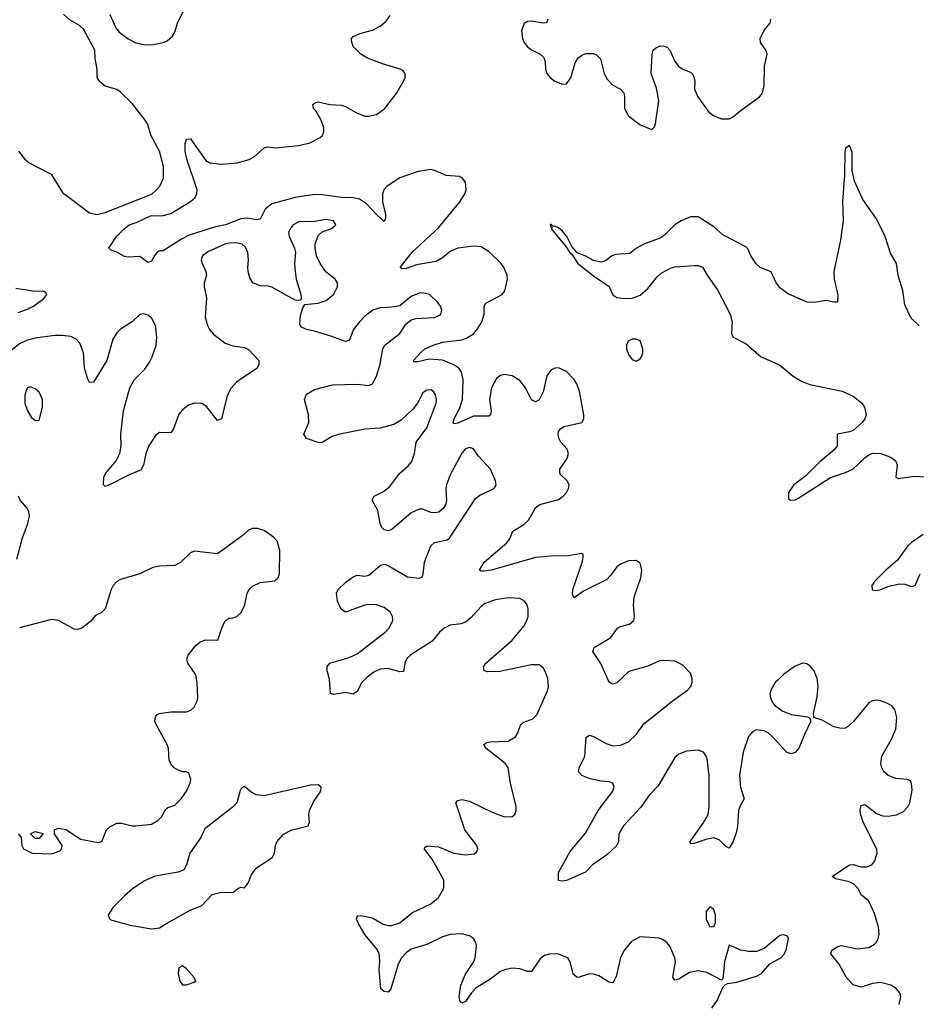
# Model space of a CAD drawing. Header units: inches. Extents: x 1603819 to 1745079, y 385938 to 533966.
# Tile 155 of 256: x 1626090 to 1630715, y 469590 to 474668. Entities that reach past the tile are written whole.
import ezdxf

# ---------------------------------------------------------------- set-up
doc = ezdxf.new("R2010")
doc.units = ezdxf.units.IN
doc.header["$MEASUREMENT"] = 0
for name, color, linetype in [('B6426', 7, 'Continuous'), ('B6427', 7, 'Continuous'), ('B6436', 7, 'Continuous'), ('B6437', 7, 'Continuous')]:
    doc.layers.add(name, color=color, linetype=linetype)

msp = doc.modelspace()

# ---------------------------------------------------------------- linework, layer by layer
at = {"layer": 'B6426', "color": 5}
for points, elevation in [([(1626652.3, 470000), (1626658.3, 469998.3), (1626770, 469979.3), (1626810, 469985.5), (1626835.6, 470000)], 460), ([(1630000, 469936.7), (1629930, 469878), (1629890, 469862), (1629850, 469862.4), (1629809.7, 469869.7), (1629750, 469895.3), (1629726, 469810), (1629717.3, 469722.7), (1629710, 469715.3), (1629634.9, 469754.9), (1629590, 469763.5), (1629545.7, 469754.3), (1629490, 469720.9), (1629470, 469715.3), (1629459, 469730), (1629472.7, 469810), (1629469.2, 469830.8), (1629443.5, 469890), (1629430, 469907.6), (1629410, 469922.6), (1629388.9, 469931.1), (1629290, 469937.6), (1629245.7, 469914.3), (1629210, 469871.3), (1629188.3, 469831.7), (1629166.5, 469733.5), (1629150, 469702), (1629130, 469704.2), (1629077.2, 469737.2), (1629050, 469746.6), (1629030, 469748.3), (1628970, 469728), (1628964, 469730), (1628945.6, 469745.6), (1628930, 469809), (1628917, 469830), (1628870, 469849.7), (1628830, 469851.2), (1628797.8, 469842.2), (1628774.9, 469825.1), (1628730, 469759.6), (1628710, 469759.7), (1628670, 469773.6), (1628630, 469777.7), (1628590, 469769), (1628570, 469759.4), (1628510, 469715.1), (1628444.3, 469675.7), (1628419.6, 469650), (1628390, 469605.2), (1628370, 469597.2), (1628360.9, 469610), (1628356.9, 469630), (1628365.6, 469690), (1628390, 469746), (1628430, 469808.5), (1628438.9, 469830), (1628447.1, 469890), (1628442.2, 469910), (1628430, 469929.7), (1628410, 469943.2), (1628370, 469953.3), (1628310, 469951.1), (1628270, 469938.9), (1628190, 469898.5), (1628110, 469874.1), (1628083.5, 469856.5), (1628059.7, 469830), (1628042.9, 469797.1), (1628004, 469670), (1627990, 469653.2), (1627970, 469656), (1627953.2, 469670), (1627943.5, 469770), (1627947.4, 469812.6), (1627944.5, 469850), (1627933.4, 469873.4), (1627869.8, 469950), (1627841.3, 470000)], 440), ([(1627978.8, 470000), (1627990, 469996.9), (1628010, 469997.3), (1628018.4, 470000)], 440), ([(1629645.4, 470000), (1629650, 469990.8), (1629670, 469991), (1629674, 470000)], 440), ([(1629660.4, 469570), (1629687.1, 469610), (1629718.6, 469681.4), (1629728.7, 469691.3), (1629741.5, 469698.5), (1629790, 469704.9), (1629890, 469734.9), (1629916.4, 469750), (1629960.4, 469799.6), (1630000, 469821.1)], 440)]:
    msp.add_lwpolyline(points, dxfattribs=dict(at, elevation=elevation))
at = {"layer": 'B6426', "color": 5, "elevation": 460}
msp.add_lwpolyline([(1626930, 469788.7), (1626910, 469778), (1626906.8, 469750), (1626910, 469734), (1626916, 469710), (1626930, 469691.3), (1626950, 469691), (1626990, 469704), (1626999, 469710), (1626990, 469728), (1626950, 469774)], close=True, dxfattribs=at)
at = {"layer": 'B6427', "color": 5}
for points, elevation in [([(1626083.8, 473990), (1626114.4, 473950), (1626138, 473930), (1626251.4, 473871.4), (1626310, 473775.8), (1626450, 473672.4), (1626490, 473662.6), (1626530, 473673), (1626757.5, 473762.5), (1626773.3, 473770), (1626795.8, 473790), (1626812.4, 473810), (1626831, 473850), (1626831.7, 473910), (1626810, 473989.4), (1626768.5, 474068.5), (1626748.8, 474130), (1626737.4, 474150), (1626670, 474234.8), (1626610, 474294.8), (1626590, 474307.7), (1626530, 474324.6), (1626499.8, 474350), (1626489.8, 474370), (1626489.7, 474410), (1626478.7, 474470), (1626477.2, 474510), (1626418, 474618), (1626398, 474638), (1626350, 474665.2), (1626316.1, 474696.1)], 440), ([(1630000, 470940.9), (1629972, 470972), (1629951.2, 470990), (1629930, 471000.9), (1629890, 471006), (1629870, 470995.4), (1629850, 470971.3), (1629822, 470890), (1629803.6, 470770), (1629808.1, 470710), (1629826.7, 470650), (1629806, 470614), (1629798, 470590), (1629792.6, 470507.4), (1629785.6, 470474.4), (1629770, 470429.4), (1629750, 470395.1), (1629730, 470405.1), (1629698.4, 470438.4), (1629670, 470448.2), (1629630, 470441.1), (1629570, 470419.6), (1629550, 470418), (1629548, 470430), (1629616.3, 470523.7), (1629641.5, 470570), (1629647, 470610), (1629646.8, 470770), (1629635.5, 470855.5), (1629630, 470872.8), (1629617.6, 470890), (1629590, 470901.8), (1629530, 470896), (1629490, 470879.6), (1629470, 470862.3), (1629382.9, 470717.1), (1629338.4, 470670), (1629293.2, 470606.8), (1629204.9, 470510), (1629181.3, 470470), (1629179.3, 470430), (1629170, 470409.4), (1629119.4, 470360.6), (1629044, 470310), (1629008, 470272), (1628910, 470229.6), (1628886, 470226), (1628870, 470228.7), (1628869.5, 470270), (1628930, 470379.3), (1629007.8, 470472.2), (1629073.6, 470590), (1629149.8, 470690), (1629156.8, 470710), (1629150, 470731.5), (1629130, 470738.5), (1629090, 470740.3), (1629032.8, 470752.8), (1628989.5, 470770), (1628971.8, 470790), (1628975.1, 470810), (1629006, 470870), (1629011.9, 470968.1), (1629030, 470978.4), (1629050, 470971.7), (1629114.9, 470934.9), (1629150, 470923.5), (1629190, 470926.3), (1629230, 470944.3), (1629270, 470982.2), (1629310, 471037.5), (1629462, 471158), (1629534.6, 471210), (1629551.2, 471230), (1629558.7, 471250), (1629559.1, 471270), (1629550, 471297.8), (1629510, 471339.3), (1629470, 471359.8), (1629410, 471364.1), (1629390, 471360.8), (1629330, 471334.2), (1629232.8, 471307.2), (1629170, 471247.6), (1629150, 471241.6), (1629130, 471252), (1629088.3, 471348.3), (1629046, 471410), (1629053.6, 471430), (1629138.7, 471481.3), (1629174, 471530), (1629190, 471539), (1629236, 471550), (1629258.7, 471570), (1629261.7, 471590), (1629256.5, 471650), (1629260.3, 471690), (1629294, 471790), (1629299.3, 471830), (1629290, 471864.5), (1629270, 471879.7), (1629230, 471877.2), (1629190, 471860.8), (1629170, 471846.9), (1629138.4, 471801.6), (1629118.7, 471781.3), (1628998.8, 471721.2), (1628950, 471687), (1628941.7, 471701.7), (1628942.6, 471730), (1628993, 471873), (1628997.2, 471897.2), (1628996, 471910), (1628990, 471915.1), (1628910, 471900.7), (1628850, 471902.4), (1628750, 471893.9), (1628522.8, 471830), (1628484.1, 471824.1), (1628470, 471824.2), (1628460.9, 471830), (1628485.4, 471870), (1628602.4, 471970), (1628617.8, 471990), (1628633.6, 472030), (1628690, 472064.6), (1628713.8, 472086.2), (1628750, 472150.4), (1628772.6, 472167.4), (1628870, 472193.2), (1628893.5, 472210), (1628911.4, 472230), (1628921.4, 472250), (1628924, 472270), (1628913.6, 472290), (1628881.1, 472321.1), (1628876.3, 472330), (1628876.3, 472350), (1628914.2, 472405.8), (1628920.3, 472430), (1628913.4, 472453.4), (1628881.7, 472490), (1628871, 472510), (1628867.3, 472530), (1628870, 472544.7), (1628880.9, 472559.1), (1628899.3, 472570), (1628989.8, 472590.2), (1628999.8, 472610), (1629000.3, 472630), (1628978.1, 472750), (1628964.3, 472790), (1628950, 472812.5), (1628910, 472854.4), (1628870, 472872), (1628850, 472871.1), (1628830, 472860.5), (1628809.5, 472830.5), (1628790.7, 472749.2), (1628770, 472707.8), (1628750, 472698), (1628730, 472707.6), (1628699.8, 472770), (1628670, 472806.6), (1628630, 472830.7), (1628590, 472838.7), (1628570, 472832.9), (1628550, 472817.3), (1628523.2, 472770), (1628512.7, 472710), (1628522, 472650), (1628519.3, 472630), (1628510, 472624), (1628430, 472623.4), (1628350, 472587.2), (1628330, 472583.6), (1628326.4, 472590), (1628331, 472610), (1628358.7, 472661.3), (1628374.5, 472710), (1628376.6, 472810), (1628368.5, 472850), (1628354.5, 472870), (1628330, 472887.5), (1628270, 472912.6), (1628202.3, 472917.7), (1628143.8, 472903.8), (1628123.6, 472903.6), (1628120.9, 472910), (1628156.9, 472950), (1628180.5, 472970), (1628222, 472990), (1628270, 473005.1), (1628370, 473016.4), (1628394.4, 473025.6), (1628430, 473047.9), (1628449.9, 473070), (1628474.4, 473110), (1628485.2, 473150), (1628486.3, 473190), (1628494, 473206), (1628578.4, 473250), (1628592.6, 473270), (1628605.5, 473330), (1628603.7, 473350), (1628586.5, 473390), (1628571.8, 473411.8), (1628512.4, 473470), (1628470, 473496.2), (1628430, 473499.9), (1628350.1, 473489.9), (1628310, 473472), (1628270, 473439.3), (1628238.4, 473421.6), (1628136.8, 473403.2), (1628084.1, 473384.1), (1628062.8, 473382.8), (1628052.7, 473390), (1628115.5, 473470), (1628250, 473594.4), (1628362.2, 473730), (1628386.6, 473770), (1628393.6, 473790), (1628389.7, 473830), (1628372.2, 473852.2), (1628358.8, 473858.8), (1628290, 473864), (1628230.4, 473890.4), (1628210, 473894.9), (1628145.6, 473885.6), (1628050, 473851.8), (1627986, 473810), (1627968.9, 473790), (1627961.3, 473770), (1627961.3, 473730), (1627977.6, 473662.4), (1627977.3, 473642.7), (1627970, 473627), (1627930, 473662.3), (1627878.8, 473718.8), (1627842.7, 473742.7), (1627810, 473749.9), (1627749.7, 473750.3), (1627650, 473765.3), (1627610, 473765.8), (1627510, 473751.3), (1627390, 473718.2), (1627355.8, 473690), (1627330, 473639.6), (1627310, 473636), (1627264.9, 473644.9), (1627230, 473640.3), (1627151.6, 473610), (1627100.2, 473599.8), (1626964.1, 473555.9), (1626924, 473536), (1626830, 473476.2), (1626810, 473475.1), (1626801, 473470), (1626786.2, 473453.8), (1626770, 473422), (1626750, 473415.3), (1626710, 473446), (1626650, 473443), (1626630, 473446.3), (1626590, 473469.5), (1626559, 473479), (1626549.3, 473489.3), (1626589.8, 473550), (1626627.8, 473590), (1626654.3, 473610), (1626695.9, 473624.1), (1626764, 473656), (1626830, 473658), (1626870, 473668.6), (1626970.9, 473730), (1626995.5, 473750), (1627003.4, 473770), (1627004.5, 473790), (1626952.3, 473947.7), (1626943.4, 473990), (1626943.1, 474030), (1626950, 474051.3), (1626970, 474054), (1627050, 473942.3), (1627070.8, 473930), (1627130, 473922.3), (1627210.7, 473929.3), (1627273.7, 473946.3), (1627299.6, 473960.4), (1627350, 474006.3), (1627368.7, 474011.3), (1627410, 474006.2), (1627530, 474019.1), (1627586.5, 474033.5), (1627640.4, 474059.6), (1627652.4, 474070), (1627658.8, 474090), (1627659, 474110), (1627645.2, 474150), (1627617.5, 474197.5), (1627605.1, 474210), (1627601.7, 474230), (1627610, 474237.3), (1627630, 474244), (1627690, 474230.2), (1627750, 474226.4), (1627770, 474220.2), (1627830, 474185.1), (1627870, 474171), (1627890.5, 474169.5), (1627930, 474178.6), (1627972.7, 474210), (1628035.3, 474290), (1628069.7, 474350), (1628077.4, 474370), (1628078.7, 474390), (1628066.2, 474406.2), (1628053.2, 474413.2), (1627960.6, 474440.6), (1627884.2, 474470), (1627849.7, 474490), (1627809.7, 474530), (1627801.1, 474558.9), (1627801.3, 474570), (1627810, 474581.6), (1627843.6, 474596.4), (1627910, 474614), (1627950, 474634), (1627979.5, 474660.5), (1628001.6, 474690)], 420), ([(1626554.2, 474694.2), (1626585.2, 474625.2), (1626602.9, 474602.9), (1626650, 474568.2), (1626689.1, 474549.1), (1626730, 474539.6), (1626770, 474538.7), (1626830, 474550.5), (1626850, 474558.4), (1626877.8, 474582.2), (1626890, 474602.8), (1626903, 474650), (1626933.6, 474710)], 440), ([(1628814.9, 474670), (1628807.9, 474652.1), (1628790, 474649.7), (1628730, 474659.8), (1628710, 474658.5), (1628692.4, 474647.6), (1628679.1, 474610), (1628683.5, 474570), (1628692.6, 474550), (1628707.1, 474530), (1628730, 474511.4), (1628774.9, 474490), (1628792.8, 474472.8), (1628800.2, 474450), (1628801.8, 474410), (1628809.2, 474390), (1628827.6, 474367.6), (1628850, 474350.3), (1628890, 474334.9), (1628910, 474337.3), (1628932.3, 474367.7), (1628954.8, 474445.2), (1628970, 474470.5), (1628990, 474485.3), (1629010, 474493), (1629050, 474493), (1629065.8, 474485.8), (1629085.5, 474465.5), (1629104.7, 474390), (1629120.9, 474361), (1629150, 474330.3), (1629189.2, 474309.2), (1629205.7, 474290), (1629210.2, 474270), (1629210.2, 474210), (1629230, 474172), (1629290, 474126.3), (1629350, 474101), (1629364.1, 474115.9), (1629369.6, 474130.4), (1629387.2, 474250), (1629374.1, 474314.1), (1629347.8, 474390), (1629351.7, 474488.3), (1629358, 474510), (1629370, 474520.5), (1629390, 474532), (1629410, 474533.4), (1629430, 474526.4), (1629443.7, 474510), (1629470, 474452.7), (1629488.6, 474428.6), (1629510, 474412.9), (1629550, 474396.5), (1629563.6, 474383.6), (1629572.5, 474352.5), (1629571.5, 474310), (1629587.7, 474270), (1629644.9, 474190), (1629670, 474172.2), (1629710, 474156.4), (1629750, 474157.1), (1629772.1, 474167.9), (1629804, 474196), (1629907, 474270), (1629917.3, 474282.7), (1629924, 474296), (1629929.8, 474330), (1629931.5, 474428.5), (1629945.1, 474490), (1629938.5, 474510), (1629911.1, 474550), (1629909.8, 474570), (1629930, 474613.4), (1629962, 474650), (1629965.1, 474670)], 420), ([(1630000, 473299.9), (1629992.1, 473310), (1629966.7, 473366.7), (1629910, 473389.1), (1629889.5, 473409.5), (1629860.8, 473450), (1629845.7, 473485.7), (1629836.4, 473496.4), (1629717.7, 473557.7), (1629670, 473599.7), (1629590, 473650.3), (1629550, 473650.3), (1629501.6, 473630), (1629469.7, 473610), (1629420.3, 473559.7), (1629397.2, 473542.8), (1629309.5, 473510), (1629272, 473490), (1629237.4, 473462.6), (1629162.5, 473457.5), (1629143.7, 473450), (1629114.7, 473425.3), (1629090, 473417.1), (1629050, 473426), (1629010, 473448.2), (1628965.8, 473465.8), (1628938.8, 473498.8), (1628912, 473550), (1628890, 473577.6), (1628870, 473594.3), (1628850, 473603), (1628842, 473602), (1628826.3, 473613.7), (1628830, 473598), (1628835.3, 473595.3), (1628832.7, 473590), (1628846.3, 473570), (1628903.1, 473503.1), (1628930, 473463.7), (1628938.3, 473458.3), (1628969.8, 473409.8), (1629050, 473346.6), (1629130, 473292.7), (1629149.7, 473249.7), (1629170, 473236), (1629209.6, 473229.6), (1629250, 473231.3), (1629290, 473247.6), (1629330, 473281.5), (1629378.5, 473341.5), (1629399.5, 473360.5), (1629450, 473388), (1629470, 473393.4), (1629570, 473399.9), (1629590, 473399.9), (1629612.3, 473392.3), (1629636.4, 473350), (1629692.1, 473272.1), (1629754.4, 473150), (1629765.6, 473110), (1629762, 473050), (1629769.8, 473029.8), (1629836.9, 472996.9), (1629914.8, 472930), (1630000, 472891.9)], 380), ([(1628018.4, 470000), (1628050, 470010.2), (1628116.5, 470063.5), (1628210, 470109), (1628250, 470140.4), (1628276.9, 470190), (1628278, 470230), (1628218.3, 470338.3), (1628178.4, 470390), (1628180.5, 470399.5), (1628191.9, 470408.1), (1628250, 470403.1), (1628329.3, 470369.3), (1628390, 470360.9), (1628433.7, 470366.3), (1628445.6, 470374.4), (1628453.3, 470390), (1628447.3, 470410), (1628386, 470490), (1628339.3, 470630), (1628350, 470640.7), (1628370, 470646), (1628410, 470637.4), (1628530, 470579.6), (1628590, 470558), (1628630, 470559.3), (1628643.7, 470570), (1628651.1, 470588.9), (1628651.1, 470610), (1628620.9, 470730), (1628609.8, 470810), (1628596, 470830), (1628573.5, 470850), (1628496.3, 470910), (1628483.7, 470930), (1628499.7, 470940.3), (1628516, 470944), (1628610, 470947.8), (1628647.1, 470970), (1628660.3, 470990), (1628673, 471030), (1628690, 471044.6), (1628737.3, 471062.7), (1628756.9, 471083.1), (1628812.4, 471207.6), (1628817.6, 471230), (1628815.1, 471270), (1628803, 471303), (1628790, 471325.6), (1628770, 471341.1), (1628730, 471341.2), (1628566.7, 471306.7), (1628505.3, 471305.3), (1628485.2, 471310), (1628482, 471330), (1628495.1, 471350), (1628630, 471468.5), (1628690, 471540.4), (1628706.6, 471570), (1628712.4, 471590), (1628712.8, 471630), (1628707.6, 471650), (1628694, 471670), (1628670, 471683), (1628610, 471685.7), (1628544.1, 471675.9), (1628490, 471657.4), (1628470, 471642.4), (1628417.1, 471582.9), (1628390, 471561.1), (1628367.9, 471552.1), (1628310, 471545.1), (1628279.3, 471530), (1628255.8, 471510), (1628216.9, 471463.1), (1628107.2, 471392.8), (1628087.2, 471372.8), (1628076.5, 471350), (1628070, 471306.6), (1628050, 471305.4), (1627990, 471322.2), (1627950, 471319.5), (1627916.3, 471303.7), (1627882.2, 471277.8), (1627855.2, 471250), (1627830, 471203.7), (1627810.3, 471189.7), (1627770, 471198.4), (1627710, 471187.3), (1627693.6, 471193.6), (1627687.5, 471267.5), (1627676, 471310), (1627676, 471330), (1627689.2, 471350), (1627790, 471378.6), (1627830, 471397.2), (1627975.6, 471510), (1627995.1, 471530), (1628013.8, 471570), (1628013.1, 471590), (1628002.6, 471610), (1627970, 471635.8), (1627930, 471649.8), (1627890, 471652.2), (1627870, 471648.2), (1627770, 471612.3), (1627748.3, 471628.3), (1627729.7, 471670), (1627724.5, 471710), (1627733.2, 471730), (1627772.7, 471767.3), (1627810, 471794.9), (1627830, 471803), (1627870, 471798.4), (1627890, 471803.1), (1627950, 471853.4), (1627970, 471860.7), (1627990, 471853.4), (1628090, 471795.3), (1628150, 471787.7), (1628165.6, 471794.4), (1628171.8, 471810), (1628177.4, 471870), (1628210, 471954.4), (1628230, 471971.7), (1628294.5, 471985.5), (1628306.5, 471993.5), (1628441.7, 472198.3), (1628463.9, 472216.1), (1628537, 472250), (1628547.6, 472270), (1628544.7, 472290), (1628519.1, 472350), (1628456.6, 472416.6), (1628430, 472454), (1628410, 472462.4), (1628390, 472454.3), (1628370, 472433), (1628310, 472320.7), (1628291.3, 472270), (1628288.4, 472250), (1628292.1, 472187.9), (1628287.7, 472170), (1628273.7, 472146.3), (1628251.1, 472128.9), (1628230, 472124), (1628210, 472126.3), (1628170, 472144.4), (1628150, 472143.5), (1628110, 472125.3), (1628010, 472038.4), (1627990, 472031.6), (1627970, 472037.6), (1627958.7, 472050), (1627948.7, 472070), (1627937.2, 472137.2), (1627907.8, 472190), (1627918.4, 472210), (1627965.6, 472234.4), (1627999.4, 472260.6), (1628050.6, 472329.4), (1628093.6, 472366.4), (1628112.1, 472390), (1628127, 472430), (1628135.3, 472490), (1628190, 472562.6), (1628238.7, 472690), (1628239.8, 472710), (1628233.9, 472733.9), (1628223.7, 472750), (1628210, 472759.6), (1628190, 472758), (1628170, 472743.6), (1628142.3, 472690), (1628119.5, 472660.5), (1628056.9, 472603.1), (1628019.3, 472580.7), (1627950, 472562.2), (1627870, 472556.3), (1627742, 472530), (1627701.2, 472518.8), (1627650, 472488.3), (1627633.9, 472486.1), (1627570, 472507.8), (1627556.2, 472530), (1627582, 472590), (1627579.8, 472630), (1627559.7, 472710), (1627570, 472737.1), (1627610, 472760.3), (1627704.1, 472784.1), (1627830, 472788.7), (1627890, 472781.3), (1627909.2, 472790), (1627929.7, 472830), (1627950, 472890.7), (1627963.1, 472970), (1627973.5, 472990), (1628050, 473048.9), (1628082.4, 473097.6), (1628110, 473120.4), (1628133.5, 473126.5), (1628230, 473132.2), (1628255.6, 473144.4), (1628262, 473150), (1628267, 473170), (1628260.7, 473190), (1628247.6, 473210), (1628203.7, 473250), (1628170, 473259.2), (1628150, 473257.6), (1628110, 473241), (1628050, 473192.8), (1628010, 473184.7), (1627950, 473182.3), (1627910.7, 473170), (1627870, 473138.5), (1627842.3, 473110), (1627812, 473070), (1627790, 473013.2), (1627770, 473007.6), (1627690, 473038), (1627610, 473062.3), (1627568.7, 473070), (1627543, 473083), (1627535.1, 473095.1), (1627538.4, 473141.6), (1627550, 473182), (1627561.2, 473198.8), (1627630, 473206.4), (1627670, 473219.5), (1627710, 473252.7), (1627728.3, 473290), (1627729.7, 473310), (1627717.6, 473330), (1627668.1, 473368.1), (1627639.7, 473410), (1627621.1, 473450), (1627613.5, 473490), (1627614, 473510), (1627630, 473554.8), (1627650, 473574), (1627695.3, 473590), (1627715.9, 473604.1), (1627721.2, 473610), (1627708.7, 473630), (1627670, 473637.6), (1627613, 473627), (1627530, 473624.7), (1627500.5, 473610), (1627484.2, 473590), (1627476.9, 473570), (1627479, 473550), (1627508, 473490), (1627511.8, 473468.2), (1627506.5, 473410), (1627510.3, 473369.7), (1627516.5, 473330), (1627540.5, 473250), (1627541, 473230), (1627538, 473222), (1627530, 473219), (1627510, 473222), (1627390, 473287.6), (1627370, 473293.7), (1627330, 473296.1), (1627291.6, 473311.6), (1627276.5, 473336.5), (1627268.9, 473370), (1627266.2, 473390), (1627270.6, 473430), (1627266.5, 473466.5), (1627254, 473494), (1627237, 473510), (1627210, 473517.2), (1627170, 473515.7), (1627148.4, 473510), (1627060.4, 473470), (1627032.2, 473450), (1627026, 473430), (1627030.4, 473410), (1627050.4, 473370), (1627052.7, 473350), (1627042, 473310), (1627041.6, 473290), (1627053, 473233), (1627046.8, 473133.2), (1627059.3, 473090), (1627069.6, 473069.6), (1627090, 473046), (1627150, 472999.1), (1627190, 472986), (1627250, 472977.1), (1627270, 472967.3), (1627322.8, 472910), (1627324, 472890), (1627314, 472870), (1627210, 472799.7), (1627176.4, 472763.6), (1627157.8, 472722.2), (1627130, 472608.7), (1627110, 472601.2), (1627052.5, 472672.5), (1627030, 472689.4), (1626990, 472689.5), (1626960.3, 472679.7), (1626930, 472656), (1626910, 472633.2), (1626882.8, 472557.2), (1626870, 472537.2), (1626810, 472538.4), (1626790, 472523.6), (1626755.2, 472470), (1626740.9, 472430), (1626728.2, 472370), (1626714.7, 472345.3), (1626657.7, 472322.3), (1626550, 472267), (1626530, 472261.2), (1626521.2, 472270), (1626523.6, 472310), (1626534, 472330), (1626587.9, 472392.1), (1626605.4, 472430), (1626612.8, 472470), (1626611.3, 472530), (1626624.5, 472650), (1626657.8, 472770), (1626679.8, 472810), (1626734.6, 472865.4), (1626758.7, 472901.3), (1626773.7, 472930), (1626793.2, 472990), (1626796.5, 473030), (1626789.8, 473090), (1626770, 473129.6), (1626750, 473144.7), (1626730, 473151.5), (1626710, 473147), (1626670.2, 473109.8), (1626610, 473071.3), (1626590, 473053), (1626570, 473020.9), (1626539.7, 472910), (1626470, 472799.3), (1626450, 472797.2), (1626438.6, 472818.6), (1626424.2, 472870), (1626418.7, 472950), (1626399.5, 472999.5), (1626381, 473021), (1626354.2, 473034.2), (1626310, 473039.9), (1626270, 473038.9), (1626170, 473024.7), (1626130, 473015.2), (1626090, 472997.3), (1626042, 472958)], 440), ([(1626081.7, 473158.3), (1626130, 473174.3), (1626161.1, 473190), (1626214, 473230), (1626229.5, 473250), (1626223.2, 473263.2), (1626207.7, 473267.7), (1626170, 473265.8), (1626070, 473281.9)], 440), ([(1626074, 471886), (1626102.5, 471990), (1626131.9, 472070), (1626139.7, 472110), (1626137.4, 472130), (1626128.7, 472148.7), (1626091.6, 472190), (1626084.2, 472210)], 460), ([(1626082.8, 470470), (1626098, 470450), (1626101, 470410), (1626110, 470392), (1626154, 470370), (1626253, 470367), (1626298, 470382), (1626305.2, 470390), (1626309.2, 470410), (1626268.7, 470470), (1626268.7, 470490), (1626290, 470498), (1626330, 470492), (1626402.8, 470442.8), (1626494.8, 470425.2), (1626514, 470430), (1626538, 470490), (1626554.6, 470505.4), (1626590, 470524.7), (1626614.6, 470525.4), (1626670, 470510.8), (1626689.1, 470510.9), (1626770, 470518.8), (1626802, 470538), (1626822, 470558), (1626842.9, 470597.1), (1626854.5, 470605.5), (1626890, 470617.3), (1626922, 470650), (1626949.6, 470690), (1626969.3, 470730), (1626973.2, 470750), (1626962, 470782), (1626949, 470789), (1626931, 470789), (1626910, 470796), (1626886, 470810), (1626869.4, 470830), (1626860.7, 470850), (1626856.9, 470910), (1626851.2, 470930), (1626795.1, 471030), (1626786.6, 471050), (1626790, 471072), (1626796.5, 471083.5), (1626809.5, 471090.5), (1626870, 471098), (1626950, 471098.9), (1626972.9, 471107.1), (1626990, 471122), (1627004.2, 471150), (1627008, 471170), (1627005.6, 471250), (1626998.7, 471290), (1626957, 471350), (1626951.8, 471370), (1626959.5, 471390), (1626998.6, 471441.4), (1627020.4, 471459.6), (1627050, 471470.4), (1627111.7, 471468.3), (1627131.6, 471530), (1627150, 471567.3), (1627170, 471582), (1627190, 471583), (1627210, 471590.6), (1627231.8, 471610), (1627251.5, 471650), (1627262.4, 471710), (1627273.6, 471730), (1627290, 471746.4), (1627330, 471766.3), (1627405.1, 471774.9), (1627422.7, 471790), (1627429.6, 471810.4), (1627431, 471931), (1627418.4, 471978.4), (1627398.8, 471998.8), (1627350, 472033), (1627315.9, 472044.1), (1627290, 472043.7), (1627270, 472035.1), (1627236.2, 472003.8), (1627110, 471913.2), (1626990, 471926.6), (1626970, 471918.7), (1626921.3, 471870), (1626890, 471852.4), (1626810, 471849.7), (1626777.2, 471842.8), (1626709.2, 471810.8), (1626610, 471781), (1626590.4, 471770), (1626571.8, 471750), (1626561.7, 471730), (1626530, 471629.3), (1626510, 471609.4), (1626482.8, 471597.2), (1626455.6, 471564.4), (1626410, 471529.3), (1626390, 471522.7), (1626370, 471525.2), (1626289.7, 471569.7), (1626254, 471574), (1626087.8, 471532.2)], 460), ([(1630000, 471262.6), (1629987.1, 471250), (1629964.3, 471210), (1629960.2, 471190), (1629962.3, 471170), (1629971, 471150), (1629987.3, 471130), (1630000, 471120.8)], 420), ([(1626835.6, 470000), (1626966.2, 470073.8), (1627030, 470100.7), (1627082.5, 470157.5), (1627130, 470168), (1627190, 470167.3), (1627218, 470190), (1627230, 470194), (1627250, 470190.8), (1627270, 470218.8), (1627284.2, 470255.8), (1627310, 470292.7), (1627394, 470350), (1627404.2, 470370), (1627409.7, 470410), (1627418, 470430), (1627450, 470467), (1627490, 470488.9), (1627578, 470510), (1627585.2, 470530), (1627581.3, 470570), (1627585.1, 470590), (1627606.1, 470633.9), (1627643.7, 470690), (1627645.2, 470710), (1627630, 470722.7), (1627590, 470721.3), (1627350, 470664.8), (1627309, 470670), (1627284.2, 470684.2), (1627250, 470714), (1627234.4, 470705.6), (1627226.7, 470693.3), (1627210.6, 470630), (1627193.4, 470610), (1627045.5, 470494.5), (1627024, 470450), (1626967.3, 470370), (1626950.5, 470309.5), (1626936.3, 470283.7), (1626907.5, 470272.5), (1626787.9, 470252.1), (1626732.8, 470227.2), (1626670, 470183.7), (1626630, 470149.4), (1626570, 470089.3), (1626546.7, 470050), (1626554.8, 470030), (1626564.6, 470024.6), (1626652.3, 470000)], 460), ([(1627841.3, 470000), (1627835.6, 470010), (1627827.3, 470030), (1627830, 470042), (1627833.6, 470046.4), (1627850, 470047.7), (1627910, 470037.1), (1627964.1, 470004.1), (1627978.8, 470000)], 440), ([(1629674, 470000), (1629678.4, 470010), (1629678.4, 470050), (1629670, 470079), (1629650, 470093.2), (1629630.7, 470069.3), (1629630.6, 470030), (1629645.4, 470000)], 440)]:
    msp.add_lwpolyline(points, dxfattribs=dict(at, elevation=elevation))
for points, elevation in [([(1629270, 473021.1), (1629250, 473019.8), (1629228.9, 473010), (1629219.6, 472990), (1629219.6, 472970), (1629230, 472942), (1629250, 472916.3), (1629270, 472907.7), (1629290, 472918.8), (1629298, 472930), (1629305.1, 472950), (1629305.1, 472970), (1629290, 473011.6)], 420), ([(1626145.5, 472774.5), (1626130, 472769), (1626123.7, 472756.3), (1626116.4, 472730), (1626116.4, 472690), (1626130.4, 472650), (1626150, 472616.3), (1626170, 472600.7), (1626190, 472602.8), (1626208, 472670), (1626208, 472710), (1626190, 472746.6), (1626170, 472764.5)], 460), ([(1626170, 470446), (1626146, 470470), (1626170, 470482), (1626210.9, 470470.9), (1626190, 470446)], 460)]:
    msp.add_lwpolyline(points, close=True, dxfattribs=dict(at, elevation=elevation))
at = {"layer": 'B6436', "color": 5}
for points, elevation in [([(1630627, 469590), (1630634.8, 469630), (1630629.7, 469650), (1630611.8, 469671.8), (1630583.6, 469690), (1630530, 469703.2), (1630490, 469697.4), (1630430, 469679.1), (1630390, 469691.2), (1630352.8, 469730), (1630317.8, 469797.8), (1630275.1, 469850), (1630279.3, 469870), (1630310, 469888.2), (1630330, 469893.1), (1630410, 469875.9), (1630470, 469883.9), (1630499.7, 469900.3), (1630509.8, 469910.2), (1630519.3, 469930), (1630523.1, 469950), (1630520.3, 469990), (1630517.3, 470000)], 420), ([(1630000, 469821.1), (1630016.3, 469830), (1630032.1, 469847.9), (1630043.1, 469870), (1630055.6, 469930), (1630050, 469941.2), (1630030, 469949.4), (1630010, 469945.1), (1630000, 469936.7)], 440)]:
    msp.add_lwpolyline(points, dxfattribs=dict(at, elevation=elevation))
at = {"layer": 'B6437', "color": 5}
for points, elevation in [([(1630730, 473088.9), (1630689.4, 473129.4), (1630656.8, 473196.8), (1630645.2, 473270), (1630622.5, 473350), (1630612.3, 473410), (1630582.9, 473462.9), (1630554.5, 473550), (1630510, 473640.3), (1630439.9, 473739.9), (1630395.7, 473835.8), (1630384.9, 473890), (1630384.6, 473984.6), (1630370, 474018.8), (1630350, 474004), (1630345.8, 473990), (1630345.2, 473865.2), (1630335, 473730), (1630337.4, 473630), (1630324.7, 473530), (1630289.9, 473370), (1630291.3, 473330), (1630310, 473248), (1630309.3, 473210.7), (1630290, 473210.4), (1630250, 473219.4), (1630190, 473210.1), (1630150, 473211.6), (1630050, 473255.3), (1630010, 473287.1), (1630000, 473299.9)], 380), ([(1630000, 472891.9), (1630010, 472887.4), (1630079.2, 472830), (1630123.1, 472803.1), (1630166.4, 472786.4), (1630332.1, 472752.1), (1630390, 472726.7), (1630432.4, 472692.4), (1630448.2, 472670), (1630456.7, 472630), (1630450.4, 472610), (1630436.1, 472590), (1630390, 472549.5), (1630370, 472541.6), (1630306.6, 472530), (1630307.1, 472470), (1630291.4, 472450), (1630218.4, 472390), (1630144.7, 472315.3), (1630082.9, 472270), (1630056, 472230), (1630056.4, 472196.4), (1630066, 472190), (1630090, 472192), (1630110, 472202), (1630273, 472307), (1630350, 472332), (1630387.9, 472350), (1630450.7, 472410), (1630470, 472424.5), (1630490, 472431.7), (1630530, 472429.9), (1630570, 472416.9), (1630589.1, 472409.1), (1630610, 472390.6), (1630615.7, 472370), (1630609.8, 472310), (1630622, 472302), (1630705.9, 472314.1), (1630790, 472309.1)], 380), ([(1630750, 472012.5), (1630690, 471972.3), (1630670, 471952.6), (1630618.8, 471881.2), (1630557.4, 471830), (1630498.7, 471770), (1630486, 471750), (1630487.5, 471727.5), (1630503.5, 471723.5), (1630527.1, 471727.1), (1630574.1, 471745.9), (1630630, 471758), (1630656.3, 471756.3), (1630690, 471745.1), (1630710, 471749.6), (1630735.1, 471810)], 380), ([(1630517.3, 470000), (1630499.4, 470059.4), (1630470, 470122), (1630432.9, 470152.9), (1630413.5, 470190), (1630392, 470212), (1630363.7, 470223.7), (1630298, 470238), (1630281.2, 470250), (1630370, 470308.9), (1630390, 470311.7), (1630430, 470299.7), (1630460.9, 470299.1), (1630486.3, 470310), (1630501.5, 470330), (1630512.6, 470370), (1630511.2, 470390), (1630440.4, 470530), (1630426.7, 470573.3), (1630425.1, 470594.9), (1630430, 470616), (1630450, 470620.5), (1630513.4, 470573.4), (1630543, 470563), (1630570, 470561.3), (1630612.9, 470567.1), (1630650, 470584.2), (1630671.8, 470608.2), (1630682.5, 470630), (1630694.6, 470694.6), (1630691.1, 470731.1), (1630683.3, 470743.3), (1630669.7, 470749.7), (1630610, 470755.6), (1630570.8, 470770.8), (1630548, 470790), (1630536.9, 470810), (1630532.4, 470830), (1630536.9, 470870), (1630586.1, 470953.9), (1630609.7, 471010), (1630615.1, 471070), (1630604.2, 471110), (1630589.8, 471129.8), (1630563.3, 471143.3), (1630530, 471155.8), (1630510, 471158.9), (1630490, 471155.8), (1630470, 471144.2), (1630390, 471047.8), (1630359.4, 471020.6), (1630350, 471014.7), (1630330, 471012.8), (1630290, 471022), (1630230, 471056.2), (1630186, 471070), (1630184, 471090), (1630203.3, 471176.7), (1630209.1, 471230), (1630203.4, 471270), (1630188.2, 471310), (1630170, 471332.7), (1630150, 471345.5), (1630130, 471349), (1630090, 471334.3), (1630030, 471292), (1630000, 471262.6)], 420), ([(1630000, 471120.8), (1630023.7, 471103.7), (1630070, 471084.3), (1630153.7, 471073.7), (1630166, 471066), (1630171.3, 471050), (1630137.6, 470982.4), (1630110, 470911.8), (1630090, 470889.7), (1630070, 470882), (1630046, 470890), (1630000, 470940.9)], 420)]:
    msp.add_lwpolyline(points, dxfattribs=dict(at, elevation=elevation))

doc.saveas('drawing.dxf')
